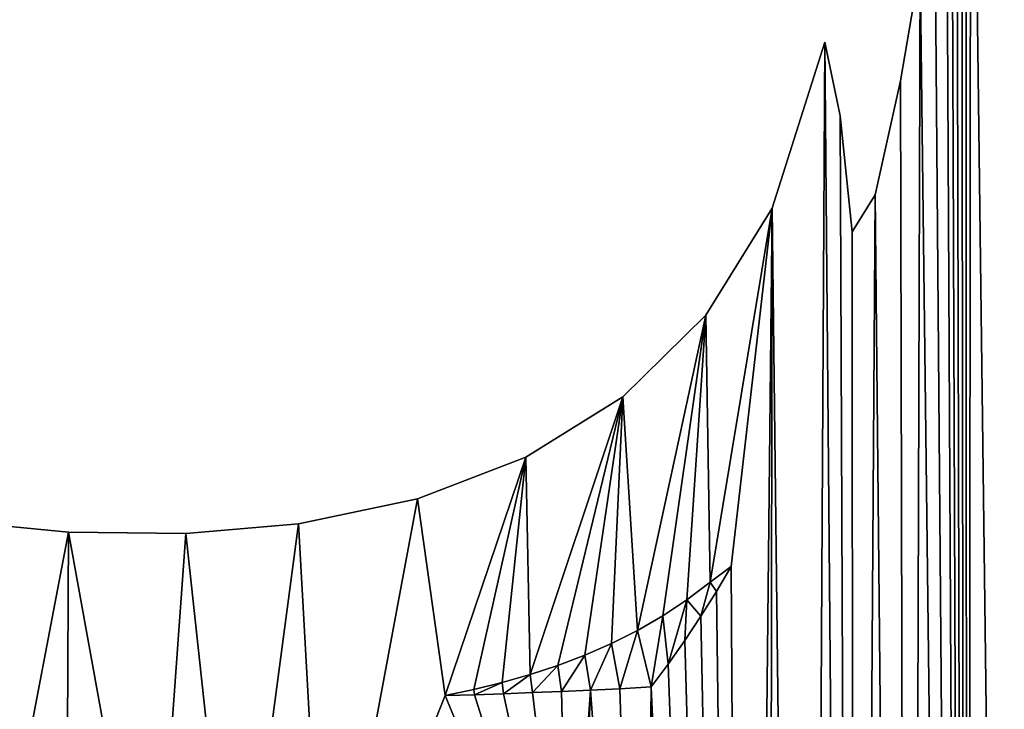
# Model space of a CAD drawing. Extents: x 9 to 1212, y 18 to 833.
# Tile 17 of 172: x 641 to 708, y 325 to 373. Entities that reach past the tile are written whole.
import ezdxf

# ---------------------------------------------------------------- set-up
doc = ezdxf.new("R2010")
doc.units = 0
doc.header["$MEASUREMENT"] = 0
doc.layers.get('0').update_dxf_attribs({"linetype": 'CONTINUOUS'})

# ---------------------------------------------------------------- blocks, each defined once
blk = doc.blocks.new('GRUPO_3')
for p, q in [((301.86174, 350.65889), (303.21989, 358.54565)), ((301.86174, 350.65889, 15), (303.21989, 358.54565, 15)), ((293.08427, 341.94115), (296.69701, 353.29505)), ((293.08427, 341.94115, 15), (296.69701, 353.29505, 15)), ((296.69701, 353.29505), (297.74065, 348.26568)), ((296.69701, 353.29505, 15), (297.74065, 348.26568, 15)), ((296.69701, 353.29505), (296.69701, 353.29505, 15)), ((300.13954, 342.84455), (301.86174, 350.65889)), ((300.13954, 342.84455, 15), (301.86174, 350.65889, 15)), ((301.86174, 350.65889), (301.86174, 350.65889, 15)), ((297.74065, 348.26568), (298.55111, 340.30699)), ((297.74065, 348.26568, 15), (298.55111, 340.30699, 15)), ((297.74065, 348.26568), (297.74065, 348.26568, 15)), ((298.55111, 340.30699), (300.13954, 342.84455)), ((298.55111, 340.30699, 15), (300.13954, 342.84455, 15)), ((300.13954, 342.84455), (300.13954, 342.84455, 15)), ((288.54438, 334.62372), (293.08427, 341.94115)), ((288.54438, 334.62372, 15), (293.08427, 341.94115, 15)), ((293.08427, 341.94115), (293.08427, 341.94115, 15)), ((298.55111, 340.30699), (298.55111, 340.30699, 15)), ((282.86354, 329.03628), (288.54438, 334.62372)), ((282.86354, 329.03628, 15), (288.54438, 334.62372, 15)), ((288.54438, 334.62372), (288.54438, 334.62372, 15)), ((276.21804, 324.89869), (282.86354, 329.03628)), ((276.21804, 324.89869, 15), (282.86354, 329.03628, 15)), ((282.86354, 329.03628), (282.86354, 329.03628, 15)), ((268.81462, 322.05179), (276.21804, 324.89869)), ((268.81462, 322.05179, 15), (276.21804, 324.89869, 15)), ((276.21804, 324.89869), (276.21804, 324.89869, 15)), ((260.67182, 320.32429), (268.81462, 322.05179)), ((260.67182, 320.32429, 15), (268.81462, 322.05179, 15)), ((268.81462, 322.05179), (268.81462, 322.05179, 15)), ((236.66687, 320.57128), (244.92514, 319.77159)), ((236.66687, 320.57128, 15), (244.92514, 319.77159, 15)), ((252.96202, 319.6676), (260.67182, 320.32429)), ((252.96202, 319.6676, 15), (260.67182, 320.32429, 15)), ((260.67182, 320.32429), (260.67182, 320.32429, 15)), ((244.92514, 319.77159), (252.96202, 319.6676)), ((244.92514, 319.77159, 15), (252.96202, 319.6676, 15)), ((244.92514, 319.77159), (244.92514, 319.77159, 15)), ((252.96202, 319.6676), (252.96202, 319.6676, 15)), ((290.28416, 317.40596), (288.83648, 316.34339)), ((290.28416, 317.40596, 15), (288.83648, 316.34339, 15)), ((289.27131, 315.69183), (290.28416, 317.40596)), ((289.27131, 315.69183, 15), (290.28416, 317.40596, 15)), ((290.28416, 317.40596), (290.28416, 317.40596, 15)), ((288.83648, 316.34339), (287.25364, 315.13204)), ((288.83648, 316.34339, 15), (287.25364, 315.13204, 15)), ((288.83648, 316.34339), (288.83648, 316.34339, 15)), ((288.21373, 314.00453), (289.27131, 315.69183)), ((288.21373, 314.00453, 15), (289.27131, 315.69183, 15)), ((289.27131, 315.69183), (289.27131, 315.69183, 15)), ((287.25364, 315.13204), (285.59877, 314.03378)), ((287.25364, 315.13204, 15), (285.59877, 314.03378, 15)), ((287.25364, 315.13204), (287.25364, 315.13204, 15)), ((285.59877, 314.03378), (283.87536, 313.03923)), ((285.59877, 314.03378, 15), (283.87536, 313.03923, 15)), ((285.59877, 314.03378), (285.59877, 314.03378, 15)), ((287.11164, 312.34665), (288.21373, 314.00453)), ((287.11164, 312.34665, 15), (288.21373, 314.00453, 15)), ((288.21373, 314.00453), (288.21373, 314.00453, 15)), ((283.87536, 313.03923), (282.09073, 312.14267)), ((283.87536, 313.03923, 15), (282.09073, 312.14267, 15)), ((283.87536, 313.03923), (283.87536, 313.03923, 15)), ((282.09073, 312.14267), (280.27092, 311.34638)), ((282.09073, 312.14267, 15), (280.27092, 311.34638, 15)), ((282.09073, 312.14267), (282.09073, 312.14267, 15)), ((285.96434, 310.71898), (287.11164, 312.34665)), ((285.96434, 310.71898, 15), (287.11164, 312.34665, 15)), ((287.11164, 312.34665), (287.11164, 312.34665, 15)), ((280.27092, 311.34638), (278.41312, 310.63867)), ((280.27092, 311.34638, 15), (278.41312, 310.63867, 15)), ((280.27092, 311.34638), (280.27092, 311.34638, 15)), ((278.41312, 310.63867), (276.51573, 310.01104)), ((278.41312, 310.63867, 15), (276.51573, 310.01104, 15)), ((278.41312, 310.63867), (278.41312, 310.63867, 15)), ((284.80549, 309.16689), (285.96434, 310.71898)), ((284.80549, 309.16689, 15), (285.96434, 310.71898, 15)), ((285.96434, 310.71898), (285.96434, 310.71898, 15)), ((276.51573, 310.01104), (274.60622, 309.4645)), ((276.51573, 310.01104, 15), (274.60622, 309.4645, 15)), ((276.51573, 310.01104), (276.51573, 310.01104, 15)), ((274.60622, 309.4645), (272.67481, 308.98859)), ((274.60622, 309.4645, 15), (272.67481, 308.98859, 15)), ((274.60622, 309.4645), (274.60622, 309.4645, 15)), ((272.67481, 308.98859), (270.715, 308.57627)), ((272.67481, 308.98859, 15), (270.715, 308.57627, 15)), ((270.715, 308.57627), (272.70522, 308.64017)), ((270.715, 308.57627, 15), (272.70522, 308.64017, 15)), ((272.67481, 308.98859), (272.67481, 308.98859, 15)), ((272.70522, 308.64017), (274.69526, 308.70918)), ((272.70522, 308.64017, 15), (274.69526, 308.70918, 15)), ((272.70522, 308.64017), (272.70522, 308.64017, 15)), ((274.69526, 308.70918), (276.68512, 308.78333)), ((274.69526, 308.70918, 15), (276.68512, 308.78333, 15)), ((274.69526, 308.70918), (274.69526, 308.70918, 15)), ((276.68512, 308.78333), (278.67476, 308.86261)), ((276.68512, 308.78333, 15), (278.67476, 308.86261, 15)), ((276.68512, 308.78333), (276.68512, 308.78333, 15)), ((278.67476, 308.86261), (280.66419, 308.94703)), ((278.67476, 308.86261, 15), (280.66419, 308.94703, 15)), ((278.67476, 308.86261), (278.67476, 308.86261, 15)), ((280.66419, 308.94703), (282.65338, 309.03661)), ((280.66419, 308.94703, 15), (282.65338, 309.03661, 15)), ((280.66419, 308.94703), (280.66419, 308.94703, 15)), ((282.65338, 309.03661), (284.80549, 309.16689)), ((282.65338, 309.03661, 15), (284.80549, 309.16689, 15)), ((282.65338, 309.03661), (282.65338, 309.03661, 15)), ((284.80549, 309.16689), (284.80549, 309.16689, 15)), ((270.715, 308.57627), (270.715, 308.57627, 15))]:
    blk.add_line(p, q)
mesh = blk.add_polyface()
corners = [(279.07944, 368.55731), (279.54206, 382.23221), (287.07557, 368.75663), (283.0533, 381.26088), (286.49287, 380.11729), (289.86097, 378.80704), (295.1165, 368.03592), (293.19742, 377.31416), (296.44671, 375.66036), (304.19724, 365.64682), (299.60206, 373.84548), (302.65283, 371.86294), (304.9921, 372.60014), (278.41312, 310.63867), (282.86354, 329.03628), (280.27092, 311.34638), (282.09073, 312.14267), (283.87536, 313.03923), (288.54438, 334.62372), (285.59877, 314.03378), (287.25364, 315.13204), (288.83648, 316.34339), (293.08427, 341.94115), (290.28416, 317.40596), (278.46001, 384.03245), (278.79762, 415.11929), (282.04852, 384.57373), (291.85018, 421.54756), (285.62541, 385.18583), (289.19616, 385.87576), (292.74772, 386.64752), (303.91732, 430.01947), (296.27683, 387.5072), (299.77973, 388.46129), (303.25201, 389.51672), (306.6885, 390.68077), (314.53983, 440.12951), (316.88359, 242.62682), (323.81367, 451.64773), (317.69225, 257.38482), (322.28825, 399.00888), (319.04047, 272.30832), (320.82288, 286.5883), (323.30074, 402.42892), (324.72548, 406.61315), (331.69986, 464.03758), (326.07146, 410.56608), (327.4557, 414.63135), (323.11051, 301.0595), (326.29042, 397.64631), (325.91496, 315.74525), (329.13998, 330.21653), (330.3026, 396.28033), (332.65931, 344.13474), (336.352, 394.22078), (336.642, 358.2869), (338.3222, 400.00722), (341.0969, 372.68989), (339.66682, 403.95634), (341.04402, 408.00116), (342.39769, 411.97687), (347.31433, 390.99153), (343.77968, 416.03577), (345.13547, 420.01769), (346.48485, 423.98081), (347.88276, 428.08645), (356.0964, 414.341), (349.17319, 431.87642), (350.62669, 436.14533), (352.03092, 440.26953), (352.56707, 441.51787)]
mesh.append_faces([[corners[k] for k in face] for face in [(0, 1, 2), (2, 5, 6), (6, 8, 9), (13, 14, 15), (15, 14, 16), (16, 14, 17), (17, 18, 19), (19, 18, 20), (20, 18, 21), (21, 22, 23), (24, 25, 26), (26, 27, 28), (28, 27, 29), (29, 27, 30), (30, 31, 32), (32, 31, 33), (33, 31, 34), (34, 31, 35), (37, 38, 39), (41, 40, 42), (40, 38, 43), (43, 38, 44), (44, 45, 46), (46, 45, 47), (48, 49, 50), (50, 49, 51), (51, 52, 53), (53, 54, 55), (55, 56, 57), (57, 60, 61), (61, 65, 66)]], dxfattribs={"vtx0": -1, "vtx1": -1})
mesh.append_faces([[corners[k] for k in face] for face in [(39, 38, 40)]], dxfattribs={"vtx0": -1, "vtx1": -1, "vtx2": -1})
mesh.append_faces([[corners[k] for k in face] for face in [(2, 1, 3), (2, 3, 4), (2, 4, 5), (6, 5, 7), (6, 7, 8), (9, 8, 10), (9, 10, 11), (9, 11, 12), (17, 14, 18), (21, 18, 22), (26, 25, 27), (30, 27, 31), (35, 31, 36), (37, 36, 38), (40, 48, 42), (48, 40, 49), (51, 49, 52), (53, 52, 54), (55, 54, 56), (57, 56, 58), (57, 58, 59), (57, 59, 60), (61, 60, 62), (61, 62, 63), (61, 63, 64), (61, 64, 65), (66, 65, 67), (66, 67, 68), (66, 68, 69), (66, 69, 70)]], dxfattribs={"vtx0": -1, "vtx2": -1})
mesh = blk.add_polyface()
corners = [(282.86354, 329.03628, 15), (278.41312, 310.63867, 15), (280.27092, 311.34638, 15), (282.09073, 312.14267, 15), (283.87536, 313.03923, 15), (288.54438, 334.62372, 15), (285.59877, 314.03378, 15), (287.25364, 315.13204, 15), (288.83648, 316.34339, 15), (293.08427, 341.94115, 15), (290.28416, 317.40596, 15), (323.11051, 301.0595, 15), (322.28825, 399.00888, 15), (320.82288, 286.5883, 15), (326.29042, 397.64631, 15), (325.91496, 315.74525, 15), (329.13998, 330.21653, 15), (330.3026, 396.28033, 15), (332.65931, 344.13474, 15), (336.352, 394.22078, 15), (336.642, 358.2869, 15), (338.3222, 400.00722, 15), (341.0969, 372.68989, 15), (339.66682, 403.95634, 15), (341.04402, 408.00116, 15), (342.39769, 411.97687, 15), (347.31433, 390.99153, 15), (343.77968, 416.03577, 15), (345.13547, 420.01769, 15), (346.48485, 423.98081, 15), (347.88276, 428.08645, 15), (356.0964, 414.341, 15), (349.17319, 431.87642, 15), (350.62669, 436.14533, 15), (352.03092, 440.26953, 15), (352.56707, 441.51787, 15), (278.79762, 415.11929, 15), (278.46001, 384.03245, 15), (282.04852, 384.57373, 15), (291.85018, 421.54756, 15), (285.62541, 385.18583, 15), (289.19616, 385.87576, 15), (292.74772, 386.64752, 15), (303.91732, 430.01947, 15), (296.27683, 387.5072, 15), (299.77973, 388.46129, 15), (303.25201, 389.51672, 15), (306.6885, 390.68077, 15), (314.53983, 440.12951, 15), (316.88359, 242.62682, 15), (323.81367, 451.64773, 15), (317.69225, 257.38482, 15), (319.04047, 272.30832, 15), (323.30074, 402.42892, 15), (324.72548, 406.61315, 15), (331.69986, 464.03758, 15), (326.07146, 410.56608, 15), (327.4557, 414.63135, 15), (279.54206, 382.23221, 15), (279.07944, 368.55731, 15), (287.07557, 368.75663, 15), (283.0533, 381.26088, 15), (286.49287, 380.11729, 15), (289.86097, 378.80704, 15), (295.1165, 368.03592, 15), (293.19742, 377.31416, 15), (296.44671, 375.66036, 15), (304.19724, 365.64682, 15), (299.60206, 373.84548, 15), (302.65283, 371.86294, 15), (304.9921, 372.60014, 15)]
mesh.append_faces([[corners[k] for k in face] for face in [(0, 4, 5), (5, 8, 9), (11, 12, 13), (12, 11, 14), (14, 16, 17), (17, 18, 19), (19, 20, 21), (21, 22, 23), (23, 22, 24), (24, 22, 25), (25, 26, 27), (27, 26, 28), (28, 26, 29), (29, 26, 30), (30, 31, 32), (32, 31, 33), (33, 31, 34), (34, 31, 35), (36, 38, 39), (39, 42, 43), (43, 47, 48), (48, 49, 50), (58, 60, 61), (61, 60, 62), (62, 60, 63), (63, 64, 65), (65, 64, 66), (66, 67, 68), (68, 67, 69), (69, 67, 70)]], dxfattribs={"vtx0": -1, "vtx1": -1})
mesh.append_faces([[corners[k] for k in face] for face in [(50, 51, 12)]], dxfattribs={"vtx0": -1, "vtx1": -1, "vtx2": -1})
mesh.append_faces([[corners[k] for k in face] for face in [(0, 1, 2), (0, 2, 3), (0, 3, 4), (5, 4, 6), (5, 6, 7), (5, 7, 8), (9, 8, 10), (14, 11, 15), (14, 15, 16), (17, 16, 18), (19, 18, 20), (21, 20, 22), (25, 22, 26), (30, 26, 31), (36, 37, 38), (39, 38, 40), (39, 40, 41), (39, 41, 42), (43, 42, 44), (43, 44, 45), (43, 45, 46), (43, 46, 47), (50, 49, 51), (12, 52, 13), (50, 12, 53), (50, 53, 54), (55, 54, 56), (55, 56, 57), (58, 59, 60), (63, 60, 64), (66, 64, 67)]], dxfattribs={"vtx0": -1, "vtx2": -1})
mesh = blk.add_polyface()
corners = [(211.29225, 205.8519), (215.23235, 222.20815), (225.88695, 202.19709), (230.4041, 217.96285), (239.79369, 197.72408), (231.26523, 223.48191), (283.19088, 247.08806), (282.49862, 221.47522), (282.47053, 234.2945), (283.67382, 208.70246), (284.2405, 259.88477), (207.14953, 259.36476), (218.11229, 273.05783), (219.94365, 259.45106), (223.84418, 273.05806), (233.02912, 259.53933), (235.65606, 273.05853), (245.79173, 259.62542), (247.28925, 273.05899), (259.05997, 259.71492), (291.2186, 164.55684), (293.08427, 341.94115), (292.77056, 152.76787), (295.47205, 137.59702), (296.69701, 353.29505), (298.66674, 123.60949), (300.13954, 342.84455), (302.44591, 108.97712), (303.21989, 358.54565), (306.39889, 94.79483), (306.6885, 390.68077), (310.60258, 80.45183), (204.1557, 239.74327), (208.21177, 252.05188), (218.04349, 232.21489), (219.99911, 246.85677), (231.14613, 240.74548), (241.87728, 233.81069), (253.77972, 192.03783), (252.27975, 226.14503), (262.15845, 218.03977), (267.07967, 185.13594), (271.65854, 209.51499), (279.17737, 176.86564), (281.00517, 200.45412), (284.80549, 309.16689), (285.96434, 310.71898), (287.11164, 312.34665), (288.21373, 314.00453), (314.53983, 440.12951), (314.91378, 66.23762), (316.60096, 228.00844), (319.3283, 51.99648), (316.83714, 213.3148), (317.59501, 198.56858), (318.86033, 183.88629), (320.61416, 169.27283), (323.73818, 37.90396), (322.82407, 154.78829), (325.48849, 140.28534), (328.25391, 23.3441), (328.59336, 125.73717), (332.44671, 8.97078), (332.0094, 111.56958), (335.78561, 97.4086), (338.27072, 0.02046), (339.93166, 83.13287), (353.25135, 0.02109), (344.35567, 68.9645), (348.91362, 55.22421), (353.76795, 41.3196), (368.23403, 0.02172), (358.90816, 27.23058), (369.0116, 0.92573)]
mesh.append_faces([[corners[k] for k in face] for face in [(6, 7, 8), (71, 72, 73)]], dxfattribs={"vtx0": -1})
mesh.append_faces([[corners[k] for k in face] for face in [(0, 1, 2), (2, 3, 4), (7, 6, 9), (11, 12, 13), (13, 14, 15), (15, 16, 17), (17, 18, 19), (20, 21, 22), (22, 21, 23), (23, 24, 25), (25, 26, 27), (27, 28, 29), (29, 30, 31), (32, 33, 34), (34, 35, 5), (4, 37, 38), (38, 40, 41), (41, 42, 43), (43, 44, 20), (31, 49, 50), (52, 56, 57), (57, 59, 60), (60, 61, 62), (62, 64, 65), (65, 66, 67), (67, 70, 71)]], dxfattribs={"vtx0": -1, "vtx1": -1})
mesh.append_faces([[corners[k] for k in face] for face in [(5, 37, 4), (20, 9, 10), (20, 10, 45), (50, 49, 51)]], dxfattribs={"vtx0": -1, "vtx1": -1, "vtx2": -1})
mesh.append_faces([[corners[k] for k in face] for face in [(2, 1, 3), (4, 3, 5), (9, 6, 10), (34, 33, 35), (5, 35, 36), (5, 36, 37), (38, 37, 39), (38, 39, 40), (41, 40, 42), (43, 42, 44), (20, 44, 9), (20, 45, 46), (20, 46, 47), (20, 47, 48), (51, 52, 50), (52, 51, 53), (52, 53, 54), (52, 54, 55), (52, 55, 56), (57, 56, 58), (57, 58, 59), (60, 59, 61), (62, 61, 63), (62, 63, 64), (65, 64, 66), (67, 66, 68), (67, 68, 69), (67, 69, 70), (71, 70, 72)]], dxfattribs={"vtx0": -1, "vtx2": -1})
mesh = blk.add_polyface()
corners = [(215.23235, 222.20815, 15), (211.29225, 205.8519, 15), (225.88695, 202.19709, 15), (230.4041, 217.96285, 15), (239.79369, 197.72408, 15), (231.26523, 223.48191, 15), (208.21177, 252.05188, 15), (204.1557, 239.74327, 15), (218.04349, 232.21489, 15), (219.99911, 246.85677, 15), (231.14613, 240.74548, 15), (241.87728, 233.81069, 15), (253.77972, 192.03783, 15), (252.27975, 226.14503, 15), (262.15845, 218.03977, 15), (267.07967, 185.13594, 15), (271.65854, 209.51499, 15), (279.17737, 176.86564, 15), (281.00517, 200.45412, 15), (291.2186, 164.55684, 15), (283.67382, 208.70246, 15), (284.2405, 259.88477, 15), (284.80549, 309.16689, 15), (285.96434, 310.71898, 15), (287.11164, 312.34665, 15), (288.21373, 314.00453, 15), (293.08427, 341.94115, 15), (292.77056, 152.76787, 15), (295.47205, 137.59702, 15), (296.69701, 353.29505, 15), (298.66674, 123.60949, 15), (300.13954, 342.84455, 15), (302.44591, 108.97712, 15), (303.21989, 358.54565, 15), (306.39889, 94.79483, 15), (306.6885, 390.68077, 15), (310.60258, 80.45183, 15), (319.3283, 51.99648, 15), (316.60096, 228.00844, 15), (314.91378, 66.23762, 15), (316.83714, 213.3148, 15), (317.59501, 198.56858, 15), (318.86033, 183.88629, 15), (320.61416, 169.27283, 15), (323.73818, 37.90396, 15), (322.82407, 154.78829, 15), (325.48849, 140.28534, 15), (328.25391, 23.3441, 15), (328.59336, 125.73717, 15), (332.44671, 8.97078, 15), (332.0094, 111.56958, 15), (335.78561, 97.4086, 15), (338.27072, 0.02046, 15), (339.93166, 83.13287, 15), (353.25135, 0.02109, 15), (344.35567, 68.9645, 15), (348.91362, 55.22421, 15), (353.76795, 41.3196, 15), (368.23403, 0.02172, 15), (358.90816, 27.23058, 15), (369.0116, 0.92573, 15), (314.53983, 440.12951, 15), (218.11229, 273.05783, 15), (207.14953, 259.36476, 15), (219.94365, 259.45106, 15), (223.84418, 273.05806, 15), (233.02912, 259.53933, 15), (235.65606, 273.05853, 15), (245.79173, 259.62542, 15), (247.28925, 273.05899, 15), (259.05997, 259.71492, 15), (282.49862, 221.47522, 15), (283.19088, 247.08806, 15), (282.47053, 234.2945, 15)]
mesh.append_faces([[corners[k] for k in face] for face in [(59, 58, 60), (71, 72, 73)]], dxfattribs={"vtx0": -1})
mesh.append_faces([[corners[k] for k in face] for face in [(0, 2, 3), (3, 4, 5), (6, 8, 9), (9, 5, 10), (10, 5, 11), (11, 12, 13), (13, 12, 14), (14, 15, 16), (16, 17, 18), (18, 19, 20), (22, 19, 23), (23, 19, 24), (24, 19, 25), (37, 38, 39), (38, 37, 40), (40, 37, 41), (41, 37, 42), (42, 37, 43), (43, 44, 45), (45, 44, 46), (46, 47, 48), (48, 49, 50), (50, 49, 51), (51, 52, 53), (53, 54, 55), (55, 54, 56), (56, 54, 57), (57, 58, 59), (72, 20, 21)]], dxfattribs={"vtx0": -1, "vtx1": -1})
mesh.append_faces([[corners[k] for k in face] for face in [(11, 5, 4), (20, 19, 21), (21, 19, 22), (61, 39, 38)]], dxfattribs={"vtx0": -1, "vtx1": -1, "vtx2": -1})
mesh.append_faces([[corners[k] for k in face] for face in [(0, 1, 2), (3, 2, 4), (6, 7, 8), (9, 8, 5), (11, 4, 12), (14, 12, 15), (16, 15, 17), (18, 17, 19), (26, 19, 27), (26, 27, 28), (29, 28, 30), (31, 30, 32), (33, 32, 34), (35, 34, 36), (43, 37, 44), (46, 44, 47), (48, 47, 49), (51, 49, 52), (53, 52, 54), (57, 54, 58), (61, 36, 39), (62, 63, 64), (65, 64, 66), (67, 66, 68), (69, 68, 70), (72, 71, 20)]], dxfattribs={"vtx0": -1, "vtx2": -1})
mesh = blk.add_polyface()
corners = [(209.50354, 288.05863), (212.00385, 308.44773), (215.5796, 288.05847), (222.91612, 308.26453), (221.22732, 288.05832), (227.19611, 288.05816), (232.18565, 308.85143), (233.05471, 288.058), (221.43104, 310.64144), (228.91637, 321.87505), (236.66687, 320.57128), (238.8701, 288.05784), (244.92514, 319.77159), (244.76846, 288.05769), (250.6758, 288.05753), (252.96202, 319.6676), (256.37755, 288.05738), (260.67182, 320.32429), (262.47642, 288.05722), (268.81462, 322.05179), (270.715, 308.57627), (279.17, 288.05877), (272.70522, 308.64017), (274.69526, 308.70918), (276.68512, 308.78333), (278.67476, 308.86261), (280.66419, 308.94703), (279.17, 273.05877), (207.14953, 259.36476), (204.17, 273.05877), (218.11229, 273.05783), (219.94365, 259.45106), (223.84418, 273.05806), (233.02912, 259.53933), (229.73201, 273.05829), (235.65606, 273.05853), (245.79173, 259.62542), (241.46564, 273.05876), (241.71884, 273.05877), (247.28925, 273.05899), (259.05997, 259.71492), (253.27756, 273.05923), (258.98505, 273.05946), (265.06496, 273.05971), (272.24657, 259.80387), (284.2405, 259.88477), (282.65338, 309.03661), (284.80549, 309.16689), (276.21804, 324.89869), (272.67481, 308.98859), (274.60622, 309.4645), (290.28416, 317.40596), (293.08427, 341.94115), (291.2186, 164.55684), (295.47205, 137.59702), (296.69701, 353.29505), (298.66674, 123.60949), (297.74065, 348.26568), (298.55111, 340.30699), (300.13954, 342.84455), (302.44591, 108.97712), (301.86174, 350.65889), (303.21989, 358.54565), (306.39889, 94.79483), (304.19724, 365.64682), (304.9921, 372.60014), (305.35967, 376.21383), (305.70569, 379.8292), (306.0376, 383.44656), (306.36273, 387.0644), (306.6885, 390.68077), (288.21373, 314.00453), (289.27131, 315.69183), (314.53983, 440.12951), (310.60258, 80.45183), (316.60096, 228.00844), (316.88359, 242.62682), (317.69225, 257.38482), (322.28825, 399.00888), (319.04047, 272.30832)]
mesh.append_faces([[corners[k] for k in face] for face in [(0, 1, 2), (2, 3, 4), (4, 3, 5), (5, 6, 7), (8, 9, 6), (7, 10, 11), (11, 12, 13), (13, 12, 14), (14, 15, 16), (16, 17, 18), (18, 20, 21), (21, 26, 27), (40, 43, 44), (44, 27, 45), (20, 48, 49), (49, 48, 50), (75, 73, 76), (77, 78, 79)]], dxfattribs={"vtx0": -1, "vtx1": -1})
mesh.append_faces([[corners[k] for k in face] for face in [(6, 10, 7), (18, 19, 20), (45, 27, 26), (51, 52, 53), (63, 64, 65), (70, 73, 74)]], dxfattribs={"vtx0": -1, "vtx1": -1, "vtx2": -1})
mesh.append_faces([[corners[k] for k in face] for face in [(2, 1, 3), (5, 3, 6), (11, 10, 12), (14, 12, 15), (16, 15, 17), (18, 17, 19), (21, 20, 22), (21, 22, 23), (21, 23, 24), (21, 24, 25), (21, 25, 26), (28, 29, 30), (31, 30, 32), (33, 32, 34), (33, 34, 35), (36, 35, 37), (36, 37, 38), (36, 38, 39), (40, 39, 41), (40, 41, 42), (40, 42, 43), (44, 43, 27), (45, 26, 46), (45, 46, 47), (54, 52, 55), (56, 55, 57), (56, 57, 58), (56, 58, 59), (60, 59, 61), (60, 61, 62), (63, 62, 64), (63, 65, 66), (63, 66, 67), (63, 67, 68), (63, 68, 69), (63, 69, 70), (53, 71, 72), (53, 72, 51)]], dxfattribs={"vtx0": -1, "vtx2": -1})
mesh = blk.add_polyface()
corners = [(212.00385, 308.44773, 15), (209.50354, 288.05863, 15), (215.5796, 288.05847, 15), (222.91612, 308.26453, 15), (221.22732, 288.05832, 15), (227.19611, 288.05816, 15), (232.18565, 308.85143, 15), (233.05471, 288.058, 15), (288.21373, 314.00453, 15), (291.2186, 164.55684, 15), (289.27131, 315.69183, 15), (290.28416, 317.40596, 15), (276.21804, 324.89869, 15), (270.715, 308.57627, 15), (272.67481, 308.98859, 15), (274.60622, 309.4645, 15), (293.08427, 341.94115, 15), (295.47205, 137.59702, 15), (296.69701, 353.29505, 15), (298.66674, 123.60949, 15), (297.74065, 348.26568, 15), (298.55111, 340.30699, 15), (300.13954, 342.84455, 15), (302.44591, 108.97712, 15), (301.86174, 350.65889, 15), (303.21989, 358.54565, 15), (306.39889, 94.79483, 15), (304.19724, 365.64682, 15), (304.9921, 372.60014, 15), (305.35967, 376.21383, 15), (305.70569, 379.8292, 15), (306.0376, 383.44656, 15), (306.36273, 387.0644, 15), (306.6885, 390.68077, 15), (314.53983, 440.12951, 15), (310.60258, 80.45183, 15), (316.60096, 228.00844, 15), (316.88359, 242.62682, 15), (322.28825, 399.00888, 15), (317.69225, 257.38482, 15), (319.04047, 272.30832, 15), (204.17, 273.05877, 15), (207.14953, 259.36476, 15), (218.11229, 273.05783, 15), (219.94365, 259.45106, 15), (223.84418, 273.05806, 15), (233.02912, 259.53933, 15), (229.73201, 273.05829, 15), (235.65606, 273.05853, 15), (245.79173, 259.62542, 15), (241.46564, 273.05876, 15), (241.71884, 273.05877, 15), (247.28925, 273.05899, 15), (259.05997, 259.71492, 15), (253.27756, 273.05923, 15), (258.98505, 273.05946, 15), (265.06496, 273.05971, 15), (272.24657, 259.80387, 15), (279.17, 273.05877, 15), (284.2405, 259.88477, 15), (279.17, 288.05877, 15), (280.66419, 308.94703, 15), (282.65338, 309.03661, 15), (284.80549, 309.16689, 15), (228.91637, 321.87505, 15), (221.43104, 310.64144, 15), (236.66687, 320.57128, 15), (238.8701, 288.05784, 15), (244.92514, 319.77159, 15), (244.76846, 288.05769, 15), (250.6758, 288.05753, 15), (252.96202, 319.6676, 15), (256.37755, 288.05738, 15), (260.67182, 320.32429, 15), (262.47642, 288.05722, 15), (268.81462, 322.05179, 15), (272.70522, 308.64017, 15), (274.69526, 308.70918, 15), (276.68512, 308.78333, 15), (278.67476, 308.86261, 15)]
mesh.append_faces([[corners[k] for k in face] for face in [(0, 2, 3), (3, 5, 6), (8, 9, 10), (10, 9, 11), (16, 17, 18), (18, 19, 20), (20, 19, 21), (21, 19, 22), (22, 23, 24), (24, 23, 25), (25, 26, 27), (28, 26, 29), (29, 26, 30), (30, 26, 31), (31, 26, 32), (32, 26, 33), (41, 42, 43), (43, 44, 45), (45, 46, 47), (47, 46, 48), (48, 49, 50), (50, 49, 51), (51, 49, 52), (52, 53, 54), (54, 53, 55), (55, 53, 56), (56, 57, 58), (58, 59, 60), (61, 59, 62), (62, 59, 63), (66, 67, 68), (68, 70, 71), (71, 72, 73), (73, 74, 75), (13, 60, 76), (76, 60, 77), (77, 60, 78), (78, 60, 79), (79, 60, 61)]], dxfattribs={"vtx0": -1, "vtx1": -1})
mesh.append_faces([[corners[k] for k in face] for face in [(16, 11, 9), (27, 26, 28), (34, 33, 35), (60, 59, 61), (66, 6, 7), (75, 74, 13)]], dxfattribs={"vtx0": -1, "vtx1": -1, "vtx2": -1})
mesh.append_faces([[corners[k] for k in face] for face in [(0, 1, 2), (3, 2, 4), (3, 4, 5), (6, 5, 7), (12, 13, 14), (12, 14, 15), (34, 36, 37), (38, 39, 40), (56, 53, 57), (58, 57, 59), (64, 65, 6), (66, 7, 67), (68, 67, 69), (68, 69, 70), (71, 70, 72), (73, 72, 74), (13, 74, 60)]], dxfattribs={"vtx0": -1, "vtx2": -1})
mesh = blk.add_polyface()
corners = [(175.26502, 384.16203), (177.74419, 369.09618), (170.82291, 373.0845), (175.88282, 381.05681), (184.65623, 378.75806), (185.06154, 365.94572), (193.6642, 377.59949), (192.69043, 363.41233), (200.49419, 361.41841), (202.75369, 377.3826), (208.36455, 359.92487), (211.83818, 377.8802), (216.35699, 358.90497), (220.8834, 378.87345), (224.44422, 358.3986), (229.88836, 380.16186), (232.29792, 358.51382), (238.8715, 381.55777), (240.21415, 359.62531), (168.87346, 325.63175), (163.6393, 352.2056), (170.16864, 347.1931), (179.21702, 321.91723), (176.69687, 342.82836), (183.69162, 338.70399), (189.63747, 318.56624), (190.93992, 334.92882), (200.08848, 315.57097), (198.19384, 331.59507), (205.65264, 328.59224), (210.71212, 312.90754), (213.26277, 325.95306), (221.43104, 310.64144), (221.09068, 323.68229), (228.91637, 321.87505), (232.18565, 308.85143), (236.66687, 320.57128), (275.98534, 383.0185), (279.07944, 368.55731), (271.17881, 367.51629), (279.54206, 382.23221), (276.21804, 324.89869), (270.715, 308.57627), (268.81462, 322.05179), (274.60622, 309.4645), (276.51573, 310.01104), (282.86354, 329.03628), (278.41312, 310.63867), (164.69349, 378.26738), (161.64768, 410.21565), (176.3579, 407.97588), (184.34729, 383.61698), (190.67322, 406.91368), (193.43004, 383.08482), (205.5688, 406.15342), (202.51431, 382.59241), (211.60073, 382.16601), (220.41525, 405.83537), (220.68945, 381.83232), (235.36851, 406.26978), (229.78008, 381.61942), (245.2299, 407.49833), (247.99906, 361.49944), (264.66438, 410.61819), (255.68528, 363.68956), (263.38666, 365.80598), (278.79762, 415.11929), (278.46001, 384.03245)]
mesh.append_faces([[corners[k] for k in face] for face in [(1, 4, 5), (5, 6, 7), (7, 6, 8), (8, 9, 10), (10, 11, 12), (12, 13, 14), (14, 15, 16), (16, 17, 18), (19, 21, 22), (22, 24, 25), (25, 26, 27), (27, 29, 30), (30, 31, 32), (41, 42, 43), (44, 41, 45), (45, 46, 47), (48, 50, 2), (0, 50, 51), (51, 52, 53), (53, 54, 55), (55, 54, 56), (56, 57, 58), (58, 59, 60), (60, 59, 17), (18, 61, 62), (62, 63, 64), (64, 63, 65), (65, 63, 39), (37, 66, 67)]], dxfattribs={"vtx0": -1, "vtx1": -1})
mesh.append_faces([[corners[k] for k in face] for face in [(2, 50, 0), (17, 61, 18), (39, 66, 37)]], dxfattribs={"vtx0": -1, "vtx1": -1, "vtx2": -1})
mesh.append_faces([[corners[k] for k in face] for face in [(0, 1, 2), (1, 0, 3), (1, 3, 4), (5, 4, 6), (8, 6, 9), (10, 9, 11), (12, 11, 13), (14, 13, 15), (16, 15, 17), (19, 20, 21), (22, 21, 23), (22, 23, 24), (25, 24, 26), (27, 26, 28), (27, 28, 29), (30, 29, 31), (32, 31, 33), (32, 33, 34), (35, 34, 36), (37, 38, 39), (38, 37, 40), (45, 41, 46), (48, 49, 50), (51, 50, 52), (53, 52, 54), (56, 54, 57), (58, 57, 59), (17, 59, 61), (62, 61, 63), (39, 63, 66)]], dxfattribs={"vtx0": -1, "vtx2": -1})
mesh = blk.add_polyface()
corners = [(177.74419, 369.09618, 15), (175.26502, 384.16203, 15), (170.82291, 373.0845, 15), (175.88282, 381.05681, 15), (184.65623, 378.75806, 15), (185.06154, 365.94572, 15), (193.6642, 377.59949, 15), (192.69043, 363.41233, 15), (200.49419, 361.41841, 15), (202.75369, 377.3826, 15), (208.36455, 359.92487, 15), (211.83818, 377.8802, 15), (216.35699, 358.90497, 15), (220.8834, 378.87345, 15), (224.44422, 358.3986, 15), (229.88836, 380.16186, 15), (232.29792, 358.51382, 15), (238.8715, 381.55777, 15), (240.21415, 359.62531, 15), (270.715, 308.57627, 15), (276.21804, 324.89869, 15), (268.81462, 322.05179, 15), (274.60622, 309.4645, 15), (276.51573, 310.01104, 15), (282.86354, 329.03628, 15), (278.41312, 310.63867, 15), (161.64768, 410.21565, 15), (164.69349, 378.26738, 15), (176.3579, 407.97588, 15), (184.34729, 383.61698, 15), (190.67322, 406.91368, 15), (193.43004, 383.08482, 15), (205.5688, 406.15342, 15), (202.51431, 382.59241, 15), (211.60073, 382.16601, 15), (220.41525, 405.83537, 15), (220.68945, 381.83232, 15), (235.36851, 406.26978, 15), (229.78008, 381.61942, 15), (245.2299, 407.49833, 15), (247.99906, 361.49944, 15), (264.66438, 410.61819, 15), (255.68528, 363.68956, 15), (263.38666, 365.80598, 15), (271.17881, 367.51629, 15), (278.79762, 415.11929, 15), (275.98534, 383.0185, 15), (278.46001, 384.03245, 15), (279.07944, 368.55731, 15), (279.54206, 382.23221, 15), (163.6393, 352.2056, 15), (168.87346, 325.63175, 15), (170.16864, 347.1931, 15), (179.21702, 321.91723, 15), (176.69687, 342.82836, 15), (183.69162, 338.70399, 15), (189.63747, 318.56624, 15), (190.93992, 334.92882, 15), (200.08848, 315.57097, 15), (198.19384, 331.59507, 15), (205.65264, 328.59224, 15), (210.71212, 312.90754, 15), (213.26277, 325.95306, 15), (221.43104, 310.64144, 15), (221.09068, 323.68229, 15), (228.91637, 321.87505, 15), (232.18565, 308.85143, 15), (236.66687, 320.57128, 15)]
mesh.append_faces([[corners[k] for k in face] for face in [(0, 1, 2), (1, 0, 3), (3, 0, 4), (4, 5, 6), (6, 8, 9), (9, 10, 11), (11, 12, 13), (13, 14, 15), (15, 16, 17), (20, 23, 24), (26, 27, 28), (28, 29, 30), (30, 31, 32), (32, 34, 35), (35, 36, 37), (37, 17, 39), (39, 40, 41), (41, 44, 45), (48, 46, 44), (46, 48, 49), (50, 51, 52), (52, 53, 54), (54, 53, 55), (55, 56, 57), (57, 58, 59), (59, 58, 60), (60, 61, 62), (62, 63, 64), (64, 63, 65), (65, 66, 67)]], dxfattribs={"vtx0": -1, "vtx1": -1})
mesh.append_faces([[corners[k] for k in face] for face in [(28, 2, 1), (39, 17, 18), (45, 44, 46)]], dxfattribs={"vtx0": -1, "vtx1": -1, "vtx2": -1})
mesh.append_faces([[corners[k] for k in face] for face in [(4, 0, 5), (6, 5, 7), (6, 7, 8), (9, 8, 10), (11, 10, 12), (13, 12, 14), (15, 14, 16), (17, 16, 18), (19, 20, 21), (20, 22, 23), (24, 23, 25), (28, 27, 2), (28, 1, 29), (30, 29, 31), (32, 31, 33), (32, 33, 34), (35, 34, 36), (37, 36, 38), (37, 38, 17), (39, 18, 40), (41, 40, 42), (41, 42, 43), (41, 43, 44), (45, 46, 47), (52, 51, 53), (55, 53, 56), (57, 56, 58), (60, 58, 61), (62, 61, 63)]], dxfattribs={"vtx0": -1, "vtx2": -1})
mesh = blk.add_polyface()
corners = [(303.21989, 358.54565, 15), (301.86174, 350.65889), (301.86174, 350.65889, 15), (303.21989, 358.54565)]
mesh.append_faces([[corners[k] for k in face] for face in [(0, 1, 2), (1, 0, 3)]], dxfattribs={"vtx0": -1})
mesh = blk.add_polyface()
corners = [(296.69701, 353.29505, 15), (293.08427, 341.94115), (293.08427, 341.94115, 15), (296.69701, 353.29505)]
mesh.append_faces([[corners[k] for k in face] for face in [(0, 1, 2), (1, 0, 3)]], dxfattribs={"vtx0": -1})
mesh = blk.add_polyface()
corners = [(296.69701, 353.29505), (297.74065, 348.26568, 15), (297.74065, 348.26568), (296.69701, 353.29505, 15)]
mesh.append_faces([[corners[k] for k in face] for face in [(0, 1, 2), (1, 0, 3)]], dxfattribs={"vtx0": -1})
mesh = blk.add_polyface()
corners = [(301.86174, 350.65889, 15), (300.13954, 342.84455), (300.13954, 342.84455, 15), (301.86174, 350.65889)]
mesh.append_faces([[corners[k] for k in face] for face in [(0, 1, 2), (1, 0, 3)]], dxfattribs={"vtx0": -1})
mesh = blk.add_polyface()
corners = [(297.74065, 348.26568), (298.55111, 340.30699, 15), (298.55111, 340.30699), (297.74065, 348.26568, 15)]
mesh.append_faces([[corners[k] for k in face] for face in [(0, 1, 2), (1, 0, 3)]], dxfattribs={"vtx0": -1})
mesh = blk.add_polyface()
corners = [(300.13954, 342.84455, 15), (298.55111, 340.30699), (298.55111, 340.30699, 15), (300.13954, 342.84455)]
mesh.append_faces([[corners[k] for k in face] for face in [(0, 1, 2), (1, 0, 3)]], dxfattribs={"vtx0": -1})
mesh = blk.add_polyface()
corners = [(293.08427, 341.94115, 15), (288.54438, 334.62372), (288.54438, 334.62372, 15), (293.08427, 341.94115)]
mesh.append_faces([[corners[k] for k in face] for face in [(0, 1, 2), (1, 0, 3)]], dxfattribs={"vtx0": -1})
mesh = blk.add_polyface()
corners = [(282.86354, 329.03628, 15), (288.54438, 334.62372), (282.86354, 329.03628), (288.54438, 334.62372, 15)]
mesh.append_faces([[corners[k] for k in face] for face in [(0, 1, 2), (1, 0, 3)]], dxfattribs={"vtx0": -1})
mesh = blk.add_polyface()
corners = [(276.21804, 324.89869, 15), (282.86354, 329.03628), (276.21804, 324.89869), (282.86354, 329.03628, 15)]
mesh.append_faces([[corners[k] for k in face] for face in [(0, 1, 2), (1, 0, 3)]], dxfattribs={"vtx0": -1})
mesh = blk.add_polyface()
corners = [(268.81462, 322.05179, 15), (276.21804, 324.89869), (268.81462, 322.05179), (276.21804, 324.89869, 15)]
mesh.append_faces([[corners[k] for k in face] for face in [(0, 1, 2), (1, 0, 3)]], dxfattribs={"vtx0": -1})
mesh = blk.add_polyface()
corners = [(260.67182, 320.32429, 15), (268.81462, 322.05179), (260.67182, 320.32429), (268.81462, 322.05179, 15)]
mesh.append_faces([[corners[k] for k in face] for face in [(0, 1, 2), (1, 0, 3)]], dxfattribs={"vtx0": -1})
mesh = blk.add_polyface()
corners = [(236.66687, 320.57128, 15), (244.92514, 319.77159), (236.66687, 320.57128), (244.92514, 319.77159, 15)]
mesh.append_faces([[corners[k] for k in face] for face in [(0, 1, 2), (1, 0, 3)]], dxfattribs={"vtx0": -1})
mesh = blk.add_polyface()
corners = [(252.96202, 319.6676, 15), (260.67182, 320.32429), (252.96202, 319.6676), (260.67182, 320.32429, 15)]
mesh.append_faces([[corners[k] for k in face] for face in [(0, 1, 2), (1, 0, 3)]], dxfattribs={"vtx0": -1})
mesh = blk.add_polyface()
corners = [(244.92514, 319.77159, 15), (252.96202, 319.6676), (244.92514, 319.77159), (252.96202, 319.6676, 15)]
mesh.append_faces([[corners[k] for k in face] for face in [(0, 1, 2), (1, 0, 3)]], dxfattribs={"vtx0": -1})
mesh = blk.add_polyface()
corners = [(272.67481, 308.98859), (272.70522, 308.64017), (270.715, 308.57627), (274.60622, 309.4645), (274.69526, 308.70918), (276.51573, 310.01104), (276.68512, 308.78333), (278.41312, 310.63867), (278.67476, 308.86261), (280.27092, 311.34638), (280.66419, 308.94703), (282.09073, 312.14267), (282.65338, 309.03661), (283.87536, 313.03923), (284.80549, 309.16689), (285.59877, 314.03378), (285.96434, 310.71898), (287.25364, 315.13204), (287.11164, 312.34665), (288.21373, 314.00453), (288.83648, 316.34339), (289.27131, 315.69183), (290.28416, 317.40596)]
mesh.append_faces([[corners[k] for k in face] for face in [(0, 1, 2), (21, 20, 22)]], dxfattribs={"vtx0": -1})
mesh.append_faces([[corners[k] for k in face] for face in [(1, 3, 4), (4, 5, 6), (6, 7, 8), (8, 9, 10), (10, 11, 12), (12, 13, 14), (14, 15, 16), (16, 17, 18), (18, 17, 19), (19, 20, 21)]], dxfattribs={"vtx0": -1, "vtx1": -1})
mesh.append_faces([[corners[k] for k in face] for face in [(1, 0, 3), (4, 3, 5), (6, 5, 7), (8, 7, 9), (10, 9, 11), (12, 11, 13), (14, 13, 15), (16, 15, 17), (19, 17, 20)]], dxfattribs={"vtx0": -1, "vtx2": -1})
mesh = blk.add_polyface()
corners = [(290.28416, 317.40596, 15), (288.83648, 316.34339), (290.28416, 317.40596), (288.83648, 316.34339, 15)]
mesh.append_faces([[corners[k] for k in face] for face in [(0, 1, 2), (1, 0, 3)]], dxfattribs={"vtx0": -1})
mesh = blk.add_polyface()
corners = [(290.28416, 317.40596, 15), (289.27131, 315.69183), (289.27131, 315.69183, 15), (290.28416, 317.40596)]
mesh.append_faces([[corners[k] for k in face] for face in [(0, 1, 2), (1, 0, 3)]], dxfattribs={"vtx0": -1})
mesh = blk.add_polyface()
corners = [(288.83648, 316.34339, 15), (287.25364, 315.13204), (288.83648, 316.34339), (287.25364, 315.13204, 15)]
mesh.append_faces([[corners[k] for k in face] for face in [(0, 1, 2), (1, 0, 3)]], dxfattribs={"vtx0": -1})
mesh = blk.add_polyface()
corners = [(289.27131, 315.69183, 15), (288.21373, 314.00453), (288.21373, 314.00453, 15), (289.27131, 315.69183)]
mesh.append_faces([[corners[k] for k in face] for face in [(0, 1, 2), (1, 0, 3)]], dxfattribs={"vtx0": -1})
mesh = blk.add_polyface()
corners = [(287.25364, 315.13204, 15), (285.59877, 314.03378), (287.25364, 315.13204), (285.59877, 314.03378, 15)]
mesh.append_faces([[corners[k] for k in face] for face in [(0, 1, 2), (1, 0, 3)]], dxfattribs={"vtx0": -1})
mesh = blk.add_polyface()
corners = [(285.59877, 314.03378, 15), (283.87536, 313.03923), (285.59877, 314.03378), (283.87536, 313.03923, 15)]
mesh.append_faces([[corners[k] for k in face] for face in [(0, 1, 2), (1, 0, 3)]], dxfattribs={"vtx0": -1})
mesh = blk.add_polyface()
corners = [(288.21373, 314.00453, 15), (287.11164, 312.34665), (287.11164, 312.34665, 15), (288.21373, 314.00453)]
mesh.append_faces([[corners[k] for k in face] for face in [(0, 1, 2), (1, 0, 3)]], dxfattribs={"vtx0": -1})
mesh = blk.add_polyface()
corners = [(283.87536, 313.03923, 15), (282.09073, 312.14267), (283.87536, 313.03923), (282.09073, 312.14267, 15)]
mesh.append_faces([[corners[k] for k in face] for face in [(0, 1, 2), (1, 0, 3)]], dxfattribs={"vtx0": -1})
mesh = blk.add_polyface()
corners = [(282.09073, 312.14267, 15), (280.27092, 311.34638), (282.09073, 312.14267), (280.27092, 311.34638, 15)]
mesh.append_faces([[corners[k] for k in face] for face in [(0, 1, 2), (1, 0, 3)]], dxfattribs={"vtx0": -1})
mesh = blk.add_polyface()
corners = [(287.11164, 312.34665, 15), (285.96434, 310.71898), (285.96434, 310.71898, 15), (287.11164, 312.34665)]
mesh.append_faces([[corners[k] for k in face] for face in [(0, 1, 2), (1, 0, 3)]], dxfattribs={"vtx0": -1})
mesh = blk.add_polyface()
corners = [(280.27092, 311.34638, 15), (278.41312, 310.63867), (280.27092, 311.34638), (278.41312, 310.63867, 15)]
mesh.append_faces([[corners[k] for k in face] for face in [(0, 1, 2), (1, 0, 3)]], dxfattribs={"vtx0": -1})
mesh = blk.add_polyface()
corners = [(278.41312, 310.63867, 15), (276.51573, 310.01104), (278.41312, 310.63867), (276.51573, 310.01104, 15)]
mesh.append_faces([[corners[k] for k in face] for face in [(0, 1, 2), (1, 0, 3)]], dxfattribs={"vtx0": -1})
mesh = blk.add_polyface()
corners = [(285.96434, 310.71898, 15), (284.80549, 309.16689), (284.80549, 309.16689, 15), (285.96434, 310.71898)]
mesh.append_faces([[corners[k] for k in face] for face in [(0, 1, 2), (1, 0, 3)]], dxfattribs={"vtx0": -1})
mesh = blk.add_polyface()
corners = [(276.51573, 310.01104, 15), (274.60622, 309.4645), (276.51573, 310.01104), (274.60622, 309.4645, 15)]
mesh.append_faces([[corners[k] for k in face] for face in [(0, 1, 2), (1, 0, 3)]], dxfattribs={"vtx0": -1})
mesh = blk.add_polyface()
corners = [(274.60622, 309.4645, 15), (272.67481, 308.98859), (274.60622, 309.4645), (272.67481, 308.98859, 15)]
mesh.append_faces([[corners[k] for k in face] for face in [(0, 1, 2), (1, 0, 3)]], dxfattribs={"vtx0": -1})
mesh = blk.add_polyface()
corners = [(272.67481, 308.98859, 15), (270.715, 308.57627), (272.67481, 308.98859), (270.715, 308.57627, 15)]
mesh.append_faces([[corners[k] for k in face] for face in [(0, 1, 2), (1, 0, 3)]], dxfattribs={"vtx0": -1})
mesh = blk.add_polyface()
corners = [(270.715, 308.57627, 15), (272.70522, 308.64017), (270.715, 308.57627), (272.70522, 308.64017, 15)]
mesh.append_faces([[corners[k] for k in face] for face in [(0, 1, 2), (1, 0, 3)]], dxfattribs={"vtx0": -1})
mesh = blk.add_polyface()
corners = [(272.70522, 308.64017, 15), (274.69526, 308.70918), (272.70522, 308.64017), (274.69526, 308.70918, 15)]
mesh.append_faces([[corners[k] for k in face] for face in [(0, 1, 2), (1, 0, 3)]], dxfattribs={"vtx0": -1})
mesh = blk.add_polyface()
corners = [(274.69526, 308.70918, 15), (276.68512, 308.78333), (274.69526, 308.70918), (276.68512, 308.78333, 15)]
mesh.append_faces([[corners[k] for k in face] for face in [(0, 1, 2), (1, 0, 3)]], dxfattribs={"vtx0": -1})
mesh = blk.add_polyface()
corners = [(276.68512, 308.78333, 15), (278.67476, 308.86261), (276.68512, 308.78333), (278.67476, 308.86261, 15)]
mesh.append_faces([[corners[k] for k in face] for face in [(0, 1, 2), (1, 0, 3)]], dxfattribs={"vtx0": -1})
mesh = blk.add_polyface()
corners = [(278.67476, 308.86261, 15), (280.66419, 308.94703), (278.67476, 308.86261), (280.66419, 308.94703, 15)]
mesh.append_faces([[corners[k] for k in face] for face in [(0, 1, 2), (1, 0, 3)]], dxfattribs={"vtx0": -1})
mesh = blk.add_polyface()
corners = [(280.66419, 308.94703, 15), (282.65338, 309.03661), (280.66419, 308.94703), (282.65338, 309.03661, 15)]
mesh.append_faces([[corners[k] for k in face] for face in [(0, 1, 2), (1, 0, 3)]], dxfattribs={"vtx0": -1})
mesh = blk.add_polyface()
corners = [(282.65338, 309.03661, 15), (284.80549, 309.16689), (282.65338, 309.03661), (284.80549, 309.16689, 15)]
mesh.append_faces([[corners[k] for k in face] for face in [(0, 1, 2), (1, 0, 3)]], dxfattribs={"vtx0": -1})

msp = doc.modelspace()

# ---------------------------------------------------------------- block references
msp.add_blockref('GRUPO_3', (399.416, 17.801))

doc.saveas('drawing.dxf')
